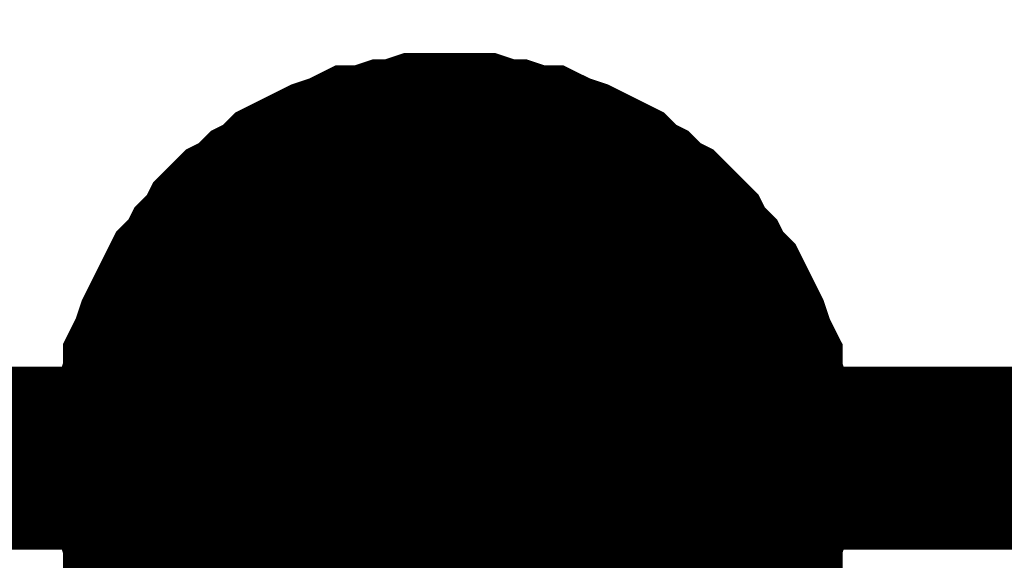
# Model space of a CAD drawing. Header units: inches. Extents: x 0 to 17, y 0 to 11.
# Tile 90 of 114: x 9.2224 to 9.2858, y 6.2432 to 6.278. Entities that reach past the tile are written whole.
import ezdxf

# ---------------------------------------------------------------- set-up
doc = ezdxf.new("R2010")
doc.units = ezdxf.units.IN
doc.header["$MEASUREMENT"] = 0
doc.layers.add('Sheet', color=255, linetype='Continuous')

msp = doc.modelspace()

# ---------------------------------------------------------------- linework, layer by layer
at = {"layer": 'Sheet'}
for points in [[(8.750163, 6.349661, 0.0118, 0.0118, 0), (8.750163, 6.249748, 0.0118, 0.0118, 0), (9.250093, 6.249748, 0.0118, 0.0118, 0), (9.799977, 6.249748, 0.0118, 0.0118, 0), (10.350257, 6.249748, 0.0118, 0.0118, 0), (10.90014, 6.249748, 0.0118, 0.0118, 0), (10.90014, 6.149834, 0.0118, 0.0118, 0)], [(9.230271, 6.249748, 0.0118, 0.0118, 0), (9.230271, 6.250937, 0.0118, 0.0118, 0), (9.230271, 6.25173, 0.0118, 0.0118, 0), (9.230667, 6.25292, 0.0118, 0.0118, 0), (9.230667, 6.253713, 0.0118, 0.0118, 0), (9.231063, 6.254902, 0.0118, 0.0118, 0), (9.231063, 6.255695, 0.0118, 0.0118, 0), (9.23146, 6.256488, 0.0118, 0.0118, 0), (9.231856, 6.257677, 0.0118, 0.0118, 0), (9.232253, 6.25847, 0.0118, 0.0118, 0), (9.232649, 6.259263, 0.0118, 0.0118, 0), (9.233046, 6.260056, 0.0118, 0.0118, 0), (9.233442, 6.260849, 0.0118, 0.0118, 0), (9.234235, 6.261642, 0.0118, 0.0118, 0), (9.234632, 6.262435, 0.0118, 0.0118, 0), (9.235424, 6.263228, 0.0118, 0.0118, 0), (9.235821, 6.264021, 0.0118, 0.0118, 0), (9.236614, 6.264814, 0.0118, 0.0118, 0), (9.237407, 6.26521, 0.0118, 0.0118, 0), (9.2382, 6.266003, 0.0118, 0.0118, 0), (9.238993, 6.2664, 0.0118, 0.0118, 0), (9.239785, 6.267193, 0.0118, 0.0118, 0), (9.240578, 6.267589, 0.0118, 0.0118, 0), (9.241371, 6.267986, 0.0118, 0.0118, 0), (9.242164, 6.268382, 0.0118, 0.0118, 0), (9.243354, 6.268779, 0.0118, 0.0118, 0), (9.244146, 6.269175, 0.0118, 0.0118, 0), (9.244939, 6.269175, 0.0118, 0.0118, 0), (9.246129, 6.269572, 0.0118, 0.0118, 0), (9.246922, 6.269572, 0.0118, 0.0118, 0), (9.248111, 6.269968, 0.0118, 0.0118, 0), (9.248904, 6.269968, 0.0118, 0.0118, 0), (9.250093, 6.269968, 0.0118, 0.0118, 0)], [(9.230271, 6.249748, 0.0118, 0.0118, 0), (9.230271, 6.250937, 0.0118, 0.0118, 0), (9.230271, 6.25173, 0.0118, 0.0118, 0), (9.230667, 6.25292, 0.0118, 0.0118, 0), (9.230667, 6.253713, 0.0118, 0.0118, 0), (9.231063, 6.254902, 0.0118, 0.0118, 0), (9.231063, 6.255695, 0.0118, 0.0118, 0), (9.23146, 6.256488, 0.0118, 0.0118, 0), (9.231856, 6.257677, 0.0118, 0.0118, 0), (9.232253, 6.25847, 0.0118, 0.0118, 0), (9.232649, 6.259263, 0.0118, 0.0118, 0), (9.233046, 6.260056, 0.0118, 0.0118, 0), (9.233442, 6.260849, 0.0118, 0.0118, 0), (9.234235, 6.261642, 0.0118, 0.0118, 0), (9.234632, 6.262435, 0.0118, 0.0118, 0), (9.235424, 6.263228, 0.0118, 0.0118, 0), (9.235821, 6.264021, 0.0118, 0.0118, 0), (9.236614, 6.264814, 0.0118, 0.0118, 0), (9.237407, 6.26521, 0.0118, 0.0118, 0), (9.2382, 6.266003, 0.0118, 0.0118, 0), (9.238993, 6.2664, 0.0118, 0.0118, 0), (9.239785, 6.267193, 0.0118, 0.0118, 0), (9.240578, 6.267589, 0.0118, 0.0118, 0), (9.241371, 6.267986, 0.0118, 0.0118, 0), (9.242164, 6.268382, 0.0118, 0.0118, 0), (9.243354, 6.268779, 0.0118, 0.0118, 0), (9.244146, 6.269175, 0.0118, 0.0118, 0), (9.244939, 6.269175, 0.0118, 0.0118, 0), (9.246129, 6.269572, 0.0118, 0.0118, 0), (9.246922, 6.269572, 0.0118, 0.0118, 0), (9.248111, 6.269968, 0.0118, 0.0118, 0), (9.248904, 6.269968, 0.0118, 0.0118, 0), (9.250093, 6.269968, 0.0118, 0.0118, 0)], [(9.230271, 6.249748, 0.0118, 0.0118, 0), (9.230271, 6.250937, 0.0118, 0.0118, 0), (9.230271, 6.25173, 0.0118, 0.0118, 0), (9.230667, 6.25292, 0.0118, 0.0118, 0), (9.230667, 6.253713, 0.0118, 0.0118, 0), (9.231063, 6.254902, 0.0118, 0.0118, 0), (9.231063, 6.255695, 0.0118, 0.0118, 0), (9.23146, 6.256488, 0.0118, 0.0118, 0), (9.231856, 6.257677, 0.0118, 0.0118, 0), (9.232253, 6.25847, 0.0118, 0.0118, 0), (9.232649, 6.259263, 0.0118, 0.0118, 0), (9.233046, 6.260056, 0.0118, 0.0118, 0), (9.233442, 6.260849, 0.0118, 0.0118, 0), (9.234235, 6.261642, 0.0118, 0.0118, 0), (9.234632, 6.262435, 0.0118, 0.0118, 0), (9.235424, 6.263228, 0.0118, 0.0118, 0), (9.235821, 6.264021, 0.0118, 0.0118, 0), (9.236614, 6.264814, 0.0118, 0.0118, 0), (9.237407, 6.26521, 0.0118, 0.0118, 0), (9.2382, 6.266003, 0.0118, 0.0118, 0), (9.238993, 6.2664, 0.0118, 0.0118, 0), (9.239785, 6.267193, 0.0118, 0.0118, 0), (9.240578, 6.267589, 0.0118, 0.0118, 0), (9.241371, 6.267986, 0.0118, 0.0118, 0), (9.242164, 6.268382, 0.0118, 0.0118, 0), (9.243354, 6.268779, 0.0118, 0.0118, 0), (9.244146, 6.269175, 0.0118, 0.0118, 0), (9.244939, 6.269175, 0.0118, 0.0118, 0), (9.246129, 6.269572, 0.0118, 0.0118, 0), (9.246922, 6.269572, 0.0118, 0.0118, 0), (9.248111, 6.269968, 0.0118, 0.0118, 0), (9.248904, 6.269968, 0.0118, 0.0118, 0), (9.250093, 6.269968, 0.0118, 0.0118, 0)], [(9.230271, 6.249748, 0.0118, 0.0118, 0), (9.230271, 6.250937, 0.0118, 0.0118, 0), (9.230271, 6.25173, 0.0118, 0.0118, 0), (9.230667, 6.25292, 0.0118, 0.0118, 0), (9.230667, 6.253713, 0.0118, 0.0118, 0), (9.231063, 6.254902, 0.0118, 0.0118, 0), (9.231063, 6.255695, 0.0118, 0.0118, 0), (9.23146, 6.256488, 0.0118, 0.0118, 0), (9.231856, 6.257677, 0.0118, 0.0118, 0), (9.232253, 6.25847, 0.0118, 0.0118, 0), (9.232649, 6.259263, 0.0118, 0.0118, 0), (9.233046, 6.260056, 0.0118, 0.0118, 0), (9.233442, 6.260849, 0.0118, 0.0118, 0), (9.234235, 6.261642, 0.0118, 0.0118, 0), (9.234632, 6.262435, 0.0118, 0.0118, 0), (9.235424, 6.263228, 0.0118, 0.0118, 0), (9.235821, 6.264021, 0.0118, 0.0118, 0), (9.236614, 6.264814, 0.0118, 0.0118, 0), (9.237407, 6.26521, 0.0118, 0.0118, 0), (9.2382, 6.266003, 0.0118, 0.0118, 0), (9.238993, 6.2664, 0.0118, 0.0118, 0), (9.239785, 6.267193, 0.0118, 0.0118, 0), (9.240578, 6.267589, 0.0118, 0.0118, 0), (9.241371, 6.267986, 0.0118, 0.0118, 0), (9.242164, 6.268382, 0.0118, 0.0118, 0), (9.243354, 6.268779, 0.0118, 0.0118, 0), (9.244146, 6.269175, 0.0118, 0.0118, 0), (9.244939, 6.269175, 0.0118, 0.0118, 0), (9.246129, 6.269572, 0.0118, 0.0118, 0), (9.246922, 6.269572, 0.0118, 0.0118, 0), (9.248111, 6.269968, 0.0118, 0.0118, 0), (9.248904, 6.269968, 0.0118, 0.0118, 0), (9.250093, 6.269968, 0.0118, 0.0118, 0)], [(9.250093, 6.269968, 0.0118, 0.0118, 0), (9.250093, 6.269968, 0.0118, 0.0118, 0)], [(9.250093, 6.269968, 0.0118, 0.0118, 0), (9.251283, 6.269968, 0.0118, 0.0118, 0), (9.252076, 6.269968, 0.0118, 0.0118, 0), (9.253265, 6.269572, 0.0118, 0.0118, 0), (9.254058, 6.269572, 0.0118, 0.0118, 0), (9.255247, 6.269175, 0.0118, 0.0118, 0), (9.25604, 6.269175, 0.0118, 0.0118, 0), (9.256833, 6.268779, 0.0118, 0.0118, 0), (9.258022, 6.268382, 0.0118, 0.0118, 0), (9.258815, 6.267986, 0.0118, 0.0118, 0), (9.259608, 6.267589, 0.0118, 0.0118, 0), (9.260401, 6.267193, 0.0118, 0.0118, 0), (9.261194, 6.2664, 0.0118, 0.0118, 0), (9.261987, 6.266003, 0.0118, 0.0118, 0), (9.26278, 6.26521, 0.0118, 0.0118, 0), (9.263573, 6.264814, 0.0118, 0.0118, 0), (9.264366, 6.264021, 0.0118, 0.0118, 0), (9.265159, 6.263228, 0.0118, 0.0118, 0), (9.265555, 6.262435, 0.0118, 0.0118, 0), (9.266348, 6.261642, 0.0118, 0.0118, 0), (9.266744, 6.260849, 0.0118, 0.0118, 0), (9.267537, 6.260056, 0.0118, 0.0118, 0), (9.267934, 6.259263, 0.0118, 0.0118, 0), (9.26833, 6.25847, 0.0118, 0.0118, 0), (9.268727, 6.257677, 0.0118, 0.0118, 0), (9.269123, 6.256488, 0.0118, 0.0118, 0), (9.26952, 6.255695, 0.0118, 0.0118, 0), (9.26952, 6.254902, 0.0118, 0.0118, 0), (9.269916, 6.253713, 0.0118, 0.0118, 0), (9.269916, 6.25292, 0.0118, 0.0118, 0), (9.270312, 6.25173, 0.0118, 0.0118, 0), (9.270312, 6.250937, 0.0118, 0.0118, 0), (9.270312, 6.249748, 0.0118, 0.0118, 0)], [(9.250093, 6.269968, 0.0118, 0.0118, 0), (9.250093, 6.269968, 0.0118, 0.0118, 0)], [(9.250093, 6.269968, 0.0118, 0.0118, 0), (9.251283, 6.269968, 0.0118, 0.0118, 0), (9.252076, 6.269968, 0.0118, 0.0118, 0), (9.253265, 6.269572, 0.0118, 0.0118, 0), (9.254058, 6.269572, 0.0118, 0.0118, 0), (9.255247, 6.269175, 0.0118, 0.0118, 0), (9.25604, 6.269175, 0.0118, 0.0118, 0), (9.256833, 6.268779, 0.0118, 0.0118, 0), (9.258022, 6.268382, 0.0118, 0.0118, 0), (9.258815, 6.267986, 0.0118, 0.0118, 0), (9.259608, 6.267589, 0.0118, 0.0118, 0), (9.260401, 6.267193, 0.0118, 0.0118, 0), (9.261194, 6.2664, 0.0118, 0.0118, 0), (9.261987, 6.266003, 0.0118, 0.0118, 0), (9.26278, 6.26521, 0.0118, 0.0118, 0), (9.263573, 6.264814, 0.0118, 0.0118, 0), (9.264366, 6.264021, 0.0118, 0.0118, 0), (9.265159, 6.263228, 0.0118, 0.0118, 0), (9.265555, 6.262435, 0.0118, 0.0118, 0), (9.266348, 6.261642, 0.0118, 0.0118, 0), (9.266744, 6.260849, 0.0118, 0.0118, 0), (9.267537, 6.260056, 0.0118, 0.0118, 0), (9.267934, 6.259263, 0.0118, 0.0118, 0), (9.26833, 6.25847, 0.0118, 0.0118, 0), (9.268727, 6.257677, 0.0118, 0.0118, 0), (9.269123, 6.256488, 0.0118, 0.0118, 0), (9.26952, 6.255695, 0.0118, 0.0118, 0), (9.26952, 6.254902, 0.0118, 0.0118, 0), (9.269916, 6.253713, 0.0118, 0.0118, 0), (9.269916, 6.25292, 0.0118, 0.0118, 0), (9.270312, 6.25173, 0.0118, 0.0118, 0), (9.270312, 6.250937, 0.0118, 0.0118, 0), (9.270312, 6.249748, 0.0118, 0.0118, 0)], [(9.250093, 6.269968, 0.0118, 0.0118, 0), (9.250093, 6.269968, 0.0118, 0.0118, 0)], [(9.250093, 6.269968, 0.0118, 0.0118, 0), (9.251283, 6.269968, 0.0118, 0.0118, 0), (9.252076, 6.269968, 0.0118, 0.0118, 0), (9.253265, 6.269572, 0.0118, 0.0118, 0), (9.254058, 6.269572, 0.0118, 0.0118, 0), (9.255247, 6.269175, 0.0118, 0.0118, 0), (9.25604, 6.269175, 0.0118, 0.0118, 0), (9.256833, 6.268779, 0.0118, 0.0118, 0), (9.258022, 6.268382, 0.0118, 0.0118, 0), (9.258815, 6.267986, 0.0118, 0.0118, 0), (9.259608, 6.267589, 0.0118, 0.0118, 0), (9.260401, 6.267193, 0.0118, 0.0118, 0), (9.261194, 6.2664, 0.0118, 0.0118, 0), (9.261987, 6.266003, 0.0118, 0.0118, 0), (9.26278, 6.26521, 0.0118, 0.0118, 0), (9.263573, 6.264814, 0.0118, 0.0118, 0), (9.264366, 6.264021, 0.0118, 0.0118, 0), (9.265159, 6.263228, 0.0118, 0.0118, 0), (9.265555, 6.262435, 0.0118, 0.0118, 0), (9.266348, 6.261642, 0.0118, 0.0118, 0), (9.266744, 6.260849, 0.0118, 0.0118, 0), (9.267537, 6.260056, 0.0118, 0.0118, 0), (9.267934, 6.259263, 0.0118, 0.0118, 0), (9.26833, 6.25847, 0.0118, 0.0118, 0), (9.268727, 6.257677, 0.0118, 0.0118, 0), (9.269123, 6.256488, 0.0118, 0.0118, 0), (9.26952, 6.255695, 0.0118, 0.0118, 0), (9.26952, 6.254902, 0.0118, 0.0118, 0), (9.269916, 6.253713, 0.0118, 0.0118, 0), (9.269916, 6.25292, 0.0118, 0.0118, 0), (9.270312, 6.25173, 0.0118, 0.0118, 0), (9.270312, 6.250937, 0.0118, 0.0118, 0), (9.270312, 6.249748, 0.0118, 0.0118, 0)], [(9.250093, 6.269968, 0.0118, 0.0118, 0), (9.250093, 6.269968, 0.0118, 0.0118, 0)], [(9.250093, 6.269968, 0.0118, 0.0118, 0), (9.251283, 6.269968, 0.0118, 0.0118, 0), (9.252076, 6.269968, 0.0118, 0.0118, 0), (9.253265, 6.269572, 0.0118, 0.0118, 0), (9.254058, 6.269572, 0.0118, 0.0118, 0), (9.255247, 6.269175, 0.0118, 0.0118, 0), (9.25604, 6.269175, 0.0118, 0.0118, 0), (9.256833, 6.268779, 0.0118, 0.0118, 0), (9.258022, 6.268382, 0.0118, 0.0118, 0), (9.258815, 6.267986, 0.0118, 0.0118, 0), (9.259608, 6.267589, 0.0118, 0.0118, 0), (9.260401, 6.267193, 0.0118, 0.0118, 0), (9.261194, 6.2664, 0.0118, 0.0118, 0), (9.261987, 6.266003, 0.0118, 0.0118, 0), (9.26278, 6.26521, 0.0118, 0.0118, 0), (9.263573, 6.264814, 0.0118, 0.0118, 0), (9.264366, 6.264021, 0.0118, 0.0118, 0), (9.265159, 6.263228, 0.0118, 0.0118, 0), (9.265555, 6.262435, 0.0118, 0.0118, 0), (9.266348, 6.261642, 0.0118, 0.0118, 0), (9.266744, 6.260849, 0.0118, 0.0118, 0), (9.267537, 6.260056, 0.0118, 0.0118, 0), (9.267934, 6.259263, 0.0118, 0.0118, 0), (9.26833, 6.25847, 0.0118, 0.0118, 0), (9.268727, 6.257677, 0.0118, 0.0118, 0), (9.269123, 6.256488, 0.0118, 0.0118, 0), (9.26952, 6.255695, 0.0118, 0.0118, 0), (9.26952, 6.254902, 0.0118, 0.0118, 0), (9.269916, 6.253713, 0.0118, 0.0118, 0), (9.269916, 6.25292, 0.0118, 0.0118, 0), (9.270312, 6.25173, 0.0118, 0.0118, 0), (9.270312, 6.250937, 0.0118, 0.0118, 0), (9.270312, 6.249748, 0.0118, 0.0118, 0)], [(9.230271, 6.249748, 0.0039, 0.0039, 0), (9.230271, 6.250937, 0.0039, 0.0039, 0), (9.230271, 6.25173, 0.0039, 0.0039, 0), (9.230667, 6.25292, 0.0039, 0.0039, 0), (9.230667, 6.253713, 0.0039, 0.0039, 0), (9.231063, 6.254902, 0.0039, 0.0039, 0), (9.231063, 6.255695, 0.0039, 0.0039, 0), (9.23146, 6.256488, 0.0039, 0.0039, 0), (9.231856, 6.257677, 0.0039, 0.0039, 0), (9.232253, 6.25847, 0.0039, 0.0039, 0), (9.232649, 6.259263, 0.0039, 0.0039, 0), (9.233046, 6.260056, 0.0039, 0.0039, 0), (9.233442, 6.260849, 0.0039, 0.0039, 0), (9.234235, 6.261642, 0.0039, 0.0039, 0), (9.234632, 6.262435, 0.0039, 0.0039, 0), (9.235424, 6.263228, 0.0039, 0.0039, 0), (9.235821, 6.264021, 0.0039, 0.0039, 0), (9.236614, 6.264814, 0.0039, 0.0039, 0), (9.237407, 6.26521, 0.0039, 0.0039, 0), (9.2382, 6.266003, 0.0039, 0.0039, 0), (9.238993, 6.2664, 0.0039, 0.0039, 0), (9.239785, 6.267193, 0.0039, 0.0039, 0), (9.240578, 6.267589, 0.0039, 0.0039, 0), (9.241371, 6.267986, 0.0039, 0.0039, 0), (9.242164, 6.268382, 0.0039, 0.0039, 0), (9.243354, 6.268779, 0.0039, 0.0039, 0), (9.244146, 6.269175, 0.0039, 0.0039, 0), (9.244939, 6.269175, 0.0039, 0.0039, 0), (9.246129, 6.269572, 0.0039, 0.0039, 0), (9.246922, 6.269572, 0.0039, 0.0039, 0), (9.248111, 6.269968, 0.0039, 0.0039, 0), (9.248904, 6.269968, 0.0039, 0.0039, 0), (9.250093, 6.269968, 0.0039, 0.0039, 0)], [(9.230271, 6.249748, 0.0039, 0.0039, 0), (9.230271, 6.250937, 0.0039, 0.0039, 0), (9.230271, 6.25173, 0.0039, 0.0039, 0), (9.230667, 6.25292, 0.0039, 0.0039, 0), (9.230667, 6.253713, 0.0039, 0.0039, 0), (9.231063, 6.254902, 0.0039, 0.0039, 0), (9.231063, 6.255695, 0.0039, 0.0039, 0), (9.23146, 6.256488, 0.0039, 0.0039, 0), (9.231856, 6.257677, 0.0039, 0.0039, 0), (9.232253, 6.25847, 0.0039, 0.0039, 0), (9.232649, 6.259263, 0.0039, 0.0039, 0), (9.233046, 6.260056, 0.0039, 0.0039, 0), (9.233442, 6.260849, 0.0039, 0.0039, 0), (9.234235, 6.261642, 0.0039, 0.0039, 0), (9.234632, 6.262435, 0.0039, 0.0039, 0), (9.235424, 6.263228, 0.0039, 0.0039, 0), (9.235821, 6.264021, 0.0039, 0.0039, 0), (9.236614, 6.264814, 0.0039, 0.0039, 0), (9.237407, 6.26521, 0.0039, 0.0039, 0), (9.2382, 6.266003, 0.0039, 0.0039, 0), (9.238993, 6.2664, 0.0039, 0.0039, 0), (9.239785, 6.267193, 0.0039, 0.0039, 0), (9.240578, 6.267589, 0.0039, 0.0039, 0), (9.241371, 6.267986, 0.0039, 0.0039, 0), (9.242164, 6.268382, 0.0039, 0.0039, 0), (9.243354, 6.268779, 0.0039, 0.0039, 0), (9.244146, 6.269175, 0.0039, 0.0039, 0), (9.244939, 6.269175, 0.0039, 0.0039, 0), (9.246129, 6.269572, 0.0039, 0.0039, 0), (9.246922, 6.269572, 0.0039, 0.0039, 0), (9.248111, 6.269968, 0.0039, 0.0039, 0), (9.248904, 6.269968, 0.0039, 0.0039, 0), (9.250093, 6.269968, 0.0039, 0.0039, 0)], [(9.230271, 6.249748, 0.0039, 0.0039, 0), (9.230271, 6.250937, 0.0039, 0.0039, 0), (9.230271, 6.25173, 0.0039, 0.0039, 0), (9.230667, 6.25292, 0.0039, 0.0039, 0), (9.230667, 6.253713, 0.0039, 0.0039, 0), (9.231063, 6.254902, 0.0039, 0.0039, 0), (9.231063, 6.255695, 0.0039, 0.0039, 0), (9.23146, 6.256488, 0.0039, 0.0039, 0), (9.231856, 6.257677, 0.0039, 0.0039, 0), (9.232253, 6.25847, 0.0039, 0.0039, 0), (9.232649, 6.259263, 0.0039, 0.0039, 0), (9.233046, 6.260056, 0.0039, 0.0039, 0), (9.233442, 6.260849, 0.0039, 0.0039, 0), (9.234235, 6.261642, 0.0039, 0.0039, 0), (9.234632, 6.262435, 0.0039, 0.0039, 0), (9.235424, 6.263228, 0.0039, 0.0039, 0), (9.235821, 6.264021, 0.0039, 0.0039, 0), (9.236614, 6.264814, 0.0039, 0.0039, 0), (9.237407, 6.26521, 0.0039, 0.0039, 0), (9.2382, 6.266003, 0.0039, 0.0039, 0), (9.238993, 6.2664, 0.0039, 0.0039, 0), (9.239785, 6.267193, 0.0039, 0.0039, 0), (9.240578, 6.267589, 0.0039, 0.0039, 0), (9.241371, 6.267986, 0.0039, 0.0039, 0), (9.242164, 6.268382, 0.0039, 0.0039, 0), (9.243354, 6.268779, 0.0039, 0.0039, 0), (9.244146, 6.269175, 0.0039, 0.0039, 0), (9.244939, 6.269175, 0.0039, 0.0039, 0), (9.246129, 6.269572, 0.0039, 0.0039, 0), (9.246922, 6.269572, 0.0039, 0.0039, 0), (9.248111, 6.269968, 0.0039, 0.0039, 0), (9.248904, 6.269968, 0.0039, 0.0039, 0), (9.250093, 6.269968, 0.0039, 0.0039, 0)], [(9.230271, 6.249748, 0.0039, 0.0039, 0), (9.230271, 6.250937, 0.0039, 0.0039, 0), (9.230271, 6.25173, 0.0039, 0.0039, 0), (9.230667, 6.25292, 0.0039, 0.0039, 0), (9.230667, 6.253713, 0.0039, 0.0039, 0), (9.231063, 6.254902, 0.0039, 0.0039, 0), (9.231063, 6.255695, 0.0039, 0.0039, 0), (9.23146, 6.256488, 0.0039, 0.0039, 0), (9.231856, 6.257677, 0.0039, 0.0039, 0), (9.232253, 6.25847, 0.0039, 0.0039, 0), (9.232649, 6.259263, 0.0039, 0.0039, 0), (9.233046, 6.260056, 0.0039, 0.0039, 0), (9.233442, 6.260849, 0.0039, 0.0039, 0), (9.234235, 6.261642, 0.0039, 0.0039, 0), (9.234632, 6.262435, 0.0039, 0.0039, 0), (9.235424, 6.263228, 0.0039, 0.0039, 0), (9.235821, 6.264021, 0.0039, 0.0039, 0), (9.236614, 6.264814, 0.0039, 0.0039, 0), (9.237407, 6.26521, 0.0039, 0.0039, 0), (9.2382, 6.266003, 0.0039, 0.0039, 0), (9.238993, 6.2664, 0.0039, 0.0039, 0), (9.239785, 6.267193, 0.0039, 0.0039, 0), (9.240578, 6.267589, 0.0039, 0.0039, 0), (9.241371, 6.267986, 0.0039, 0.0039, 0), (9.242164, 6.268382, 0.0039, 0.0039, 0), (9.243354, 6.268779, 0.0039, 0.0039, 0), (9.244146, 6.269175, 0.0039, 0.0039, 0), (9.244939, 6.269175, 0.0039, 0.0039, 0), (9.246129, 6.269572, 0.0039, 0.0039, 0), (9.246922, 6.269572, 0.0039, 0.0039, 0), (9.248111, 6.269968, 0.0039, 0.0039, 0), (9.248904, 6.269968, 0.0039, 0.0039, 0), (9.250093, 6.269968, 0.0039, 0.0039, 0)], [(9.250093, 6.269968, 0.0039, 0.0039, 0), (9.250093, 6.269968, 0.0039, 0.0039, 0)], [(9.250093, 6.269968, 0.0039, 0.0039, 0), (9.251283, 6.269968, 0.0039, 0.0039, 0), (9.252076, 6.269968, 0.0039, 0.0039, 0), (9.253265, 6.269572, 0.0039, 0.0039, 0), (9.254058, 6.269572, 0.0039, 0.0039, 0), (9.255247, 6.269175, 0.0039, 0.0039, 0), (9.25604, 6.269175, 0.0039, 0.0039, 0), (9.256833, 6.268779, 0.0039, 0.0039, 0), (9.258022, 6.268382, 0.0039, 0.0039, 0), (9.258815, 6.267986, 0.0039, 0.0039, 0), (9.259608, 6.267589, 0.0039, 0.0039, 0), (9.260401, 6.267193, 0.0039, 0.0039, 0), (9.261194, 6.2664, 0.0039, 0.0039, 0), (9.261987, 6.266003, 0.0039, 0.0039, 0), (9.26278, 6.26521, 0.0039, 0.0039, 0), (9.263573, 6.264814, 0.0039, 0.0039, 0), (9.264366, 6.264021, 0.0039, 0.0039, 0), (9.265159, 6.263228, 0.0039, 0.0039, 0), (9.265555, 6.262435, 0.0039, 0.0039, 0), (9.266348, 6.261642, 0.0039, 0.0039, 0), (9.266744, 6.260849, 0.0039, 0.0039, 0), (9.267537, 6.260056, 0.0039, 0.0039, 0), (9.267934, 6.259263, 0.0039, 0.0039, 0), (9.26833, 6.25847, 0.0039, 0.0039, 0), (9.268727, 6.257677, 0.0039, 0.0039, 0), (9.269123, 6.256488, 0.0039, 0.0039, 0), (9.26952, 6.255695, 0.0039, 0.0039, 0), (9.26952, 6.254902, 0.0039, 0.0039, 0), (9.269916, 6.253713, 0.0039, 0.0039, 0), (9.269916, 6.25292, 0.0039, 0.0039, 0), (9.270312, 6.25173, 0.0039, 0.0039, 0), (9.270312, 6.250937, 0.0039, 0.0039, 0), (9.270312, 6.249748, 0.0039, 0.0039, 0)], [(9.250093, 6.269968, 0.0039, 0.0039, 0), (9.250093, 6.269968, 0.0039, 0.0039, 0)], [(9.250093, 6.269968, 0.0039, 0.0039, 0), (9.251283, 6.269968, 0.0039, 0.0039, 0), (9.252076, 6.269968, 0.0039, 0.0039, 0), (9.253265, 6.269572, 0.0039, 0.0039, 0), (9.254058, 6.269572, 0.0039, 0.0039, 0), (9.255247, 6.269175, 0.0039, 0.0039, 0), (9.25604, 6.269175, 0.0039, 0.0039, 0), (9.256833, 6.268779, 0.0039, 0.0039, 0), (9.258022, 6.268382, 0.0039, 0.0039, 0), (9.258815, 6.267986, 0.0039, 0.0039, 0), (9.259608, 6.267589, 0.0039, 0.0039, 0), (9.260401, 6.267193, 0.0039, 0.0039, 0), (9.261194, 6.2664, 0.0039, 0.0039, 0), (9.261987, 6.266003, 0.0039, 0.0039, 0), (9.26278, 6.26521, 0.0039, 0.0039, 0), (9.263573, 6.264814, 0.0039, 0.0039, 0), (9.264366, 6.264021, 0.0039, 0.0039, 0), (9.265159, 6.263228, 0.0039, 0.0039, 0), (9.265555, 6.262435, 0.0039, 0.0039, 0), (9.266348, 6.261642, 0.0039, 0.0039, 0), (9.266744, 6.260849, 0.0039, 0.0039, 0), (9.267537, 6.260056, 0.0039, 0.0039, 0), (9.267934, 6.259263, 0.0039, 0.0039, 0), (9.26833, 6.25847, 0.0039, 0.0039, 0), (9.268727, 6.257677, 0.0039, 0.0039, 0), (9.269123, 6.256488, 0.0039, 0.0039, 0), (9.26952, 6.255695, 0.0039, 0.0039, 0), (9.26952, 6.254902, 0.0039, 0.0039, 0), (9.269916, 6.253713, 0.0039, 0.0039, 0), (9.269916, 6.25292, 0.0039, 0.0039, 0), (9.270312, 6.25173, 0.0039, 0.0039, 0), (9.270312, 6.250937, 0.0039, 0.0039, 0), (9.270312, 6.249748, 0.0039, 0.0039, 0)], [(9.250093, 6.269968, 0.0039, 0.0039, 0), (9.250093, 6.269968, 0.0039, 0.0039, 0)], [(9.250093, 6.269968, 0.0039, 0.0039, 0), (9.251283, 6.269968, 0.0039, 0.0039, 0), (9.252076, 6.269968, 0.0039, 0.0039, 0), (9.253265, 6.269572, 0.0039, 0.0039, 0), (9.254058, 6.269572, 0.0039, 0.0039, 0), (9.255247, 6.269175, 0.0039, 0.0039, 0), (9.25604, 6.269175, 0.0039, 0.0039, 0), (9.256833, 6.268779, 0.0039, 0.0039, 0), (9.258022, 6.268382, 0.0039, 0.0039, 0), (9.258815, 6.267986, 0.0039, 0.0039, 0), (9.259608, 6.267589, 0.0039, 0.0039, 0), (9.260401, 6.267193, 0.0039, 0.0039, 0), (9.261194, 6.2664, 0.0039, 0.0039, 0), (9.261987, 6.266003, 0.0039, 0.0039, 0), (9.26278, 6.26521, 0.0039, 0.0039, 0), (9.263573, 6.264814, 0.0039, 0.0039, 0), (9.264366, 6.264021, 0.0039, 0.0039, 0), (9.265159, 6.263228, 0.0039, 0.0039, 0), (9.265555, 6.262435, 0.0039, 0.0039, 0), (9.266348, 6.261642, 0.0039, 0.0039, 0), (9.266744, 6.260849, 0.0039, 0.0039, 0), (9.267537, 6.260056, 0.0039, 0.0039, 0), (9.267934, 6.259263, 0.0039, 0.0039, 0), (9.26833, 6.25847, 0.0039, 0.0039, 0), (9.268727, 6.257677, 0.0039, 0.0039, 0), (9.269123, 6.256488, 0.0039, 0.0039, 0), (9.26952, 6.255695, 0.0039, 0.0039, 0), (9.26952, 6.254902, 0.0039, 0.0039, 0), (9.269916, 6.253713, 0.0039, 0.0039, 0), (9.269916, 6.25292, 0.0039, 0.0039, 0), (9.270312, 6.25173, 0.0039, 0.0039, 0), (9.270312, 6.250937, 0.0039, 0.0039, 0), (9.270312, 6.249748, 0.0039, 0.0039, 0)], [(9.250093, 6.269968, 0.0039, 0.0039, 0), (9.250093, 6.269968, 0.0039, 0.0039, 0)], [(9.250093, 6.269968, 0.0039, 0.0039, 0), (9.251283, 6.269968, 0.0039, 0.0039, 0), (9.252076, 6.269968, 0.0039, 0.0039, 0), (9.253265, 6.269572, 0.0039, 0.0039, 0), (9.254058, 6.269572, 0.0039, 0.0039, 0), (9.255247, 6.269175, 0.0039, 0.0039, 0), (9.25604, 6.269175, 0.0039, 0.0039, 0), (9.256833, 6.268779, 0.0039, 0.0039, 0), (9.258022, 6.268382, 0.0039, 0.0039, 0), (9.258815, 6.267986, 0.0039, 0.0039, 0), (9.259608, 6.267589, 0.0039, 0.0039, 0), (9.260401, 6.267193, 0.0039, 0.0039, 0), (9.261194, 6.2664, 0.0039, 0.0039, 0), (9.261987, 6.266003, 0.0039, 0.0039, 0), (9.26278, 6.26521, 0.0039, 0.0039, 0), (9.263573, 6.264814, 0.0039, 0.0039, 0), (9.264366, 6.264021, 0.0039, 0.0039, 0), (9.265159, 6.263228, 0.0039, 0.0039, 0), (9.265555, 6.262435, 0.0039, 0.0039, 0), (9.266348, 6.261642, 0.0039, 0.0039, 0), (9.266744, 6.260849, 0.0039, 0.0039, 0), (9.267537, 6.260056, 0.0039, 0.0039, 0), (9.267934, 6.259263, 0.0039, 0.0039, 0), (9.26833, 6.25847, 0.0039, 0.0039, 0), (9.268727, 6.257677, 0.0039, 0.0039, 0), (9.269123, 6.256488, 0.0039, 0.0039, 0), (9.26952, 6.255695, 0.0039, 0.0039, 0), (9.26952, 6.254902, 0.0039, 0.0039, 0), (9.269916, 6.253713, 0.0039, 0.0039, 0), (9.269916, 6.25292, 0.0039, 0.0039, 0), (9.270312, 6.25173, 0.0039, 0.0039, 0), (9.270312, 6.250937, 0.0039, 0.0039, 0), (9.270312, 6.249748, 0.0039, 0.0039, 0)], [(9.234632, 6.23706, 0.0118, 0.0118, 0), (9.234235, 6.237853, 0.0118, 0.0118, 0), (9.233442, 6.238646, 0.0118, 0.0118, 0), (9.233046, 6.239439, 0.0118, 0.0118, 0), (9.232649, 6.240232, 0.0118, 0.0118, 0), (9.232253, 6.241025, 0.0118, 0.0118, 0), (9.231856, 6.241818, 0.0118, 0.0118, 0), (9.23146, 6.243007, 0.0118, 0.0118, 0), (9.231063, 6.2438, 0.0118, 0.0118, 0), (9.231063, 6.244593, 0.0118, 0.0118, 0), (9.230667, 6.245783, 0.0118, 0.0118, 0), (9.230667, 6.246576, 0.0118, 0.0118, 0), (9.230271, 6.247765, 0.0118, 0.0118, 0), (9.230271, 6.248558, 0.0118, 0.0118, 0), (9.230271, 6.249748, 0.0118, 0.0118, 0)], [(9.230271, 6.249748, 0.0118, 0.0118, 0), (9.230271, 6.249748, 0.0118, 0.0118, 0)], [(9.234632, 6.23706, 0.0118, 0.0118, 0), (9.234235, 6.237853, 0.0118, 0.0118, 0), (9.233442, 6.238646, 0.0118, 0.0118, 0), (9.233046, 6.239439, 0.0118, 0.0118, 0), (9.232649, 6.240232, 0.0118, 0.0118, 0), (9.232253, 6.241025, 0.0118, 0.0118, 0), (9.231856, 6.241818, 0.0118, 0.0118, 0), (9.23146, 6.243007, 0.0118, 0.0118, 0), (9.231063, 6.2438, 0.0118, 0.0118, 0), (9.231063, 6.244593, 0.0118, 0.0118, 0), (9.230667, 6.245783, 0.0118, 0.0118, 0), (9.230667, 6.246576, 0.0118, 0.0118, 0), (9.230271, 6.247765, 0.0118, 0.0118, 0), (9.230271, 6.248558, 0.0118, 0.0118, 0), (9.230271, 6.249748, 0.0118, 0.0118, 0)], [(9.230271, 6.249748, 0.0118, 0.0118, 0), (9.230271, 6.249748, 0.0118, 0.0118, 0)], [(9.234632, 6.23706, 0.0118, 0.0118, 0), (9.234235, 6.237853, 0.0118, 0.0118, 0), (9.233442, 6.238646, 0.0118, 0.0118, 0), (9.233046, 6.239439, 0.0118, 0.0118, 0), (9.232649, 6.240232, 0.0118, 0.0118, 0), (9.232253, 6.241025, 0.0118, 0.0118, 0), (9.231856, 6.241818, 0.0118, 0.0118, 0), (9.23146, 6.243007, 0.0118, 0.0118, 0), (9.231063, 6.2438, 0.0118, 0.0118, 0), (9.231063, 6.244593, 0.0118, 0.0118, 0), (9.230667, 6.245783, 0.0118, 0.0118, 0), (9.230667, 6.246576, 0.0118, 0.0118, 0), (9.230271, 6.247765, 0.0118, 0.0118, 0), (9.230271, 6.248558, 0.0118, 0.0118, 0), (9.230271, 6.249748, 0.0118, 0.0118, 0)], [(9.230271, 6.249748, 0.0118, 0.0118, 0), (9.230271, 6.249748, 0.0118, 0.0118, 0)], [(9.234632, 6.23706, 0.0118, 0.0118, 0), (9.234235, 6.237853, 0.0118, 0.0118, 0), (9.233442, 6.238646, 0.0118, 0.0118, 0), (9.233046, 6.239439, 0.0118, 0.0118, 0), (9.232649, 6.240232, 0.0118, 0.0118, 0), (9.232253, 6.241025, 0.0118, 0.0118, 0), (9.231856, 6.241818, 0.0118, 0.0118, 0), (9.23146, 6.243007, 0.0118, 0.0118, 0), (9.231063, 6.2438, 0.0118, 0.0118, 0), (9.231063, 6.244593, 0.0118, 0.0118, 0), (9.230667, 6.245783, 0.0118, 0.0118, 0), (9.230667, 6.246576, 0.0118, 0.0118, 0), (9.230271, 6.247765, 0.0118, 0.0118, 0), (9.230271, 6.248558, 0.0118, 0.0118, 0), (9.230271, 6.249748, 0.0118, 0.0118, 0)], [(9.230271, 6.249748, 0.0118, 0.0118, 0), (9.230271, 6.249748, 0.0118, 0.0118, 0)], [(9.250093, 6.149834, 0.0118, 0.0118, 0), (9.250093, 6.249748, 0.0118, 0.0118, 0)], [(9.270312, 6.249748, 0.0118, 0.0118, 0), (9.270312, 6.248558, 0.0118, 0.0118, 0), (9.270312, 6.247765, 0.0118, 0.0118, 0), (9.269916, 6.246576, 0.0118, 0.0118, 0), (9.269916, 6.245783, 0.0118, 0.0118, 0), (9.26952, 6.244593, 0.0118, 0.0118, 0), (9.26952, 6.2438, 0.0118, 0.0118, 0), (9.269123, 6.243007, 0.0118, 0.0118, 0), (9.268727, 6.241818, 0.0118, 0.0118, 0), (9.26833, 6.241025, 0.0118, 0.0118, 0), (9.267934, 6.240232, 0.0118, 0.0118, 0), (9.267537, 6.239439, 0.0118, 0.0118, 0), (9.266744, 6.238646, 0.0118, 0.0118, 0), (9.266348, 6.237853, 0.0118, 0.0118, 0), (9.265555, 6.23706, 0.0118, 0.0118, 0)], [(9.270312, 6.249748, 0.0118, 0.0118, 0), (9.270312, 6.248558, 0.0118, 0.0118, 0), (9.270312, 6.247765, 0.0118, 0.0118, 0), (9.269916, 6.246576, 0.0118, 0.0118, 0), (9.269916, 6.245783, 0.0118, 0.0118, 0), (9.26952, 6.244593, 0.0118, 0.0118, 0), (9.26952, 6.2438, 0.0118, 0.0118, 0), (9.269123, 6.243007, 0.0118, 0.0118, 0), (9.268727, 6.241818, 0.0118, 0.0118, 0), (9.26833, 6.241025, 0.0118, 0.0118, 0), (9.267934, 6.240232, 0.0118, 0.0118, 0), (9.267537, 6.239439, 0.0118, 0.0118, 0), (9.266744, 6.238646, 0.0118, 0.0118, 0), (9.266348, 6.237853, 0.0118, 0.0118, 0), (9.265555, 6.23706, 0.0118, 0.0118, 0)], [(9.270312, 6.249748, 0.0118, 0.0118, 0), (9.270312, 6.248558, 0.0118, 0.0118, 0), (9.270312, 6.247765, 0.0118, 0.0118, 0), (9.269916, 6.246576, 0.0118, 0.0118, 0), (9.269916, 6.245783, 0.0118, 0.0118, 0), (9.26952, 6.244593, 0.0118, 0.0118, 0), (9.26952, 6.2438, 0.0118, 0.0118, 0), (9.269123, 6.243007, 0.0118, 0.0118, 0), (9.268727, 6.241818, 0.0118, 0.0118, 0), (9.26833, 6.241025, 0.0118, 0.0118, 0), (9.267934, 6.240232, 0.0118, 0.0118, 0), (9.267537, 6.239439, 0.0118, 0.0118, 0), (9.266744, 6.238646, 0.0118, 0.0118, 0), (9.266348, 6.237853, 0.0118, 0.0118, 0), (9.265555, 6.23706, 0.0118, 0.0118, 0)], [(9.270312, 6.249748, 0.0118, 0.0118, 0), (9.270312, 6.248558, 0.0118, 0.0118, 0), (9.270312, 6.247765, 0.0118, 0.0118, 0), (9.269916, 6.246576, 0.0118, 0.0118, 0), (9.269916, 6.245783, 0.0118, 0.0118, 0), (9.26952, 6.244593, 0.0118, 0.0118, 0), (9.26952, 6.2438, 0.0118, 0.0118, 0), (9.269123, 6.243007, 0.0118, 0.0118, 0), (9.268727, 6.241818, 0.0118, 0.0118, 0), (9.26833, 6.241025, 0.0118, 0.0118, 0), (9.267934, 6.240232, 0.0118, 0.0118, 0), (9.267537, 6.239439, 0.0118, 0.0118, 0), (9.266744, 6.238646, 0.0118, 0.0118, 0), (9.266348, 6.237853, 0.0118, 0.0118, 0), (9.265555, 6.23706, 0.0118, 0.0118, 0)], [(9.270312, 6.249748, 0.0118, 0.0118, 0), (9.270312, 6.249748, 0.0118, 0.0118, 0), (9.270312, 6.249748, 0.0118, 0.0118, 0), (9.270312, 6.249748, 0.0118, 0.0118, 0), (9.270312, 6.249748, 0.0118, 0.0118, 0), (9.270312, 6.249748, 0.0118, 0.0118, 0), (9.270312, 6.249748, 0.0118, 0.0118, 0), (9.270312, 6.249748, 0.0118, 0.0118, 0), (9.270312, 6.249748, 0.0118, 0.0118, 0), (9.270312, 6.249748, 0.0118, 0.0118, 0), (9.270312, 6.249748, 0.0118, 0.0118, 0), (9.270312, 6.249748, 0.0118, 0.0118, 0), (9.270312, 6.249748, 0.0118, 0.0118, 0), (9.270312, 6.249748, 0.0118, 0.0118, 0), (9.270312, 6.249748, 0.0118, 0.0118, 0), (9.270312, 6.249748, 0.0118, 0.0118, 0), (9.270312, 6.249748, 0.0118, 0.0118, 0), (9.270312, 6.249748, 0.0118, 0.0118, 0), (9.270312, 6.249748, 0.0118, 0.0118, 0), (9.270312, 6.249748, 0.0118, 0.0118, 0), (9.270312, 6.249748, 0.0118, 0.0118, 0), (9.270312, 6.249748, 0.0118, 0.0118, 0), (9.270312, 6.249748, 0.0118, 0.0118, 0), (9.270312, 6.249748, 0.0118, 0.0118, 0), (9.270312, 6.249748, 0.0118, 0.0118, 0), (9.270312, 6.249748, 0.0118, 0.0118, 0), (9.270312, 6.249748, 0.0118, 0.0118, 0), (9.270312, 6.249748, 0.0118, 0.0118, 0), (9.270312, 6.249748, 0.0118, 0.0118, 0), (9.270312, 6.249748, 0.0118, 0.0118, 0), (9.270312, 6.249748, 0.0118, 0.0118, 0), (9.270312, 6.249748, 0.0118, 0.0118, 0), (9.270312, 6.249748, 0.0118, 0.0118, 0)], [(9.270312, 6.249748, 0.0118, 0.0118, 0), (9.270312, 6.249748, 0.0118, 0.0118, 0)], [(9.270312, 6.249748, 0.0118, 0.0118, 0), (9.270312, 6.249748, 0.0118, 0.0118, 0), (9.270312, 6.249748, 0.0118, 0.0118, 0), (9.270312, 6.249748, 0.0118, 0.0118, 0), (9.270312, 6.249748, 0.0118, 0.0118, 0), (9.270312, 6.249748, 0.0118, 0.0118, 0), (9.270312, 6.249748, 0.0118, 0.0118, 0), (9.270312, 6.249748, 0.0118, 0.0118, 0), (9.270312, 6.249748, 0.0118, 0.0118, 0), (9.270312, 6.249748, 0.0118, 0.0118, 0), (9.270312, 6.249748, 0.0118, 0.0118, 0), (9.270312, 6.249748, 0.0118, 0.0118, 0), (9.270312, 6.249748, 0.0118, 0.0118, 0), (9.270312, 6.249748, 0.0118, 0.0118, 0), (9.270312, 6.249748, 0.0118, 0.0118, 0), (9.270312, 6.249748, 0.0118, 0.0118, 0), (9.270312, 6.249748, 0.0118, 0.0118, 0), (9.270312, 6.249748, 0.0118, 0.0118, 0), (9.270312, 6.249748, 0.0118, 0.0118, 0), (9.270312, 6.249748, 0.0118, 0.0118, 0), (9.270312, 6.249748, 0.0118, 0.0118, 0), (9.270312, 6.249748, 0.0118, 0.0118, 0), (9.270312, 6.249748, 0.0118, 0.0118, 0), (9.270312, 6.249748, 0.0118, 0.0118, 0), (9.270312, 6.249748, 0.0118, 0.0118, 0), (9.270312, 6.249748, 0.0118, 0.0118, 0), (9.270312, 6.249748, 0.0118, 0.0118, 0), (9.270312, 6.249748, 0.0118, 0.0118, 0), (9.270312, 6.249748, 0.0118, 0.0118, 0), (9.270312, 6.249748, 0.0118, 0.0118, 0), (9.270312, 6.249748, 0.0118, 0.0118, 0), (9.270312, 6.249748, 0.0118, 0.0118, 0), (9.270312, 6.249748, 0.0118, 0.0118, 0)], [(9.270312, 6.249748, 0.0118, 0.0118, 0), (9.270312, 6.249748, 0.0118, 0.0118, 0)], [(9.270312, 6.249748, 0.0118, 0.0118, 0), (9.270312, 6.249748, 0.0118, 0.0118, 0), (9.270312, 6.249748, 0.0118, 0.0118, 0), (9.270312, 6.249748, 0.0118, 0.0118, 0), (9.270312, 6.249748, 0.0118, 0.0118, 0), (9.270312, 6.249748, 0.0118, 0.0118, 0), (9.270312, 6.249748, 0.0118, 0.0118, 0), (9.270312, 6.249748, 0.0118, 0.0118, 0), (9.270312, 6.249748, 0.0118, 0.0118, 0), (9.270312, 6.249748, 0.0118, 0.0118, 0), (9.270312, 6.249748, 0.0118, 0.0118, 0), (9.270312, 6.249748, 0.0118, 0.0118, 0), (9.270312, 6.249748, 0.0118, 0.0118, 0), (9.270312, 6.249748, 0.0118, 0.0118, 0), (9.270312, 6.249748, 0.0118, 0.0118, 0), (9.270312, 6.249748, 0.0118, 0.0118, 0), (9.270312, 6.249748, 0.0118, 0.0118, 0), (9.270312, 6.249748, 0.0118, 0.0118, 0), (9.270312, 6.249748, 0.0118, 0.0118, 0), (9.270312, 6.249748, 0.0118, 0.0118, 0), (9.270312, 6.249748, 0.0118, 0.0118, 0), (9.270312, 6.249748, 0.0118, 0.0118, 0), (9.270312, 6.249748, 0.0118, 0.0118, 0), (9.270312, 6.249748, 0.0118, 0.0118, 0), (9.270312, 6.249748, 0.0118, 0.0118, 0), (9.270312, 6.249748, 0.0118, 0.0118, 0), (9.270312, 6.249748, 0.0118, 0.0118, 0), (9.270312, 6.249748, 0.0118, 0.0118, 0), (9.270312, 6.249748, 0.0118, 0.0118, 0), (9.270312, 6.249748, 0.0118, 0.0118, 0), (9.270312, 6.249748, 0.0118, 0.0118, 0), (9.270312, 6.249748, 0.0118, 0.0118, 0), (9.270312, 6.249748, 0.0118, 0.0118, 0)], [(9.270312, 6.249748, 0.0118, 0.0118, 0), (9.270312, 6.249748, 0.0118, 0.0118, 0)], [(9.270312, 6.249748, 0.0118, 0.0118, 0), (9.270312, 6.249748, 0.0118, 0.0118, 0), (9.270312, 6.249748, 0.0118, 0.0118, 0), (9.270312, 6.249748, 0.0118, 0.0118, 0), (9.270312, 6.249748, 0.0118, 0.0118, 0), (9.270312, 6.249748, 0.0118, 0.0118, 0), (9.270312, 6.249748, 0.0118, 0.0118, 0), (9.270312, 6.249748, 0.0118, 0.0118, 0), (9.270312, 6.249748, 0.0118, 0.0118, 0), (9.270312, 6.249748, 0.0118, 0.0118, 0), (9.270312, 6.249748, 0.0118, 0.0118, 0), (9.270312, 6.249748, 0.0118, 0.0118, 0), (9.270312, 6.249748, 0.0118, 0.0118, 0), (9.270312, 6.249748, 0.0118, 0.0118, 0), (9.270312, 6.249748, 0.0118, 0.0118, 0), (9.270312, 6.249748, 0.0118, 0.0118, 0), (9.270312, 6.249748, 0.0118, 0.0118, 0), (9.270312, 6.249748, 0.0118, 0.0118, 0), (9.270312, 6.249748, 0.0118, 0.0118, 0), (9.270312, 6.249748, 0.0118, 0.0118, 0), (9.270312, 6.249748, 0.0118, 0.0118, 0), (9.270312, 6.249748, 0.0118, 0.0118, 0), (9.270312, 6.249748, 0.0118, 0.0118, 0), (9.270312, 6.249748, 0.0118, 0.0118, 0), (9.270312, 6.249748, 0.0118, 0.0118, 0), (9.270312, 6.249748, 0.0118, 0.0118, 0), (9.270312, 6.249748, 0.0118, 0.0118, 0), (9.270312, 6.249748, 0.0118, 0.0118, 0), (9.270312, 6.249748, 0.0118, 0.0118, 0), (9.270312, 6.249748, 0.0118, 0.0118, 0), (9.270312, 6.249748, 0.0118, 0.0118, 0), (9.270312, 6.249748, 0.0118, 0.0118, 0), (9.270312, 6.249748, 0.0118, 0.0118, 0)], [(9.270312, 6.249748, 0.0118, 0.0118, 0), (9.270312, 6.249748, 0.0118, 0.0118, 0)], [(9.232253, 6.241025, 0.0039, 0.0039, 0), (9.231856, 6.241818, 0.0039, 0.0039, 0), (9.23146, 6.243007, 0.0039, 0.0039, 0), (9.231063, 6.2438, 0.0039, 0.0039, 0), (9.231063, 6.244593, 0.0039, 0.0039, 0), (9.230667, 6.245783, 0.0039, 0.0039, 0), (9.230667, 6.246576, 0.0039, 0.0039, 0), (9.230271, 6.247765, 0.0039, 0.0039, 0), (9.230271, 6.248558, 0.0039, 0.0039, 0), (9.230271, 6.249748, 0.0039, 0.0039, 0)], [(9.230271, 6.249748, 0.0039, 0.0039, 0), (9.230271, 6.249748, 0.0039, 0.0039, 0)], [(9.232253, 6.241025, 0.0039, 0.0039, 0), (9.231856, 6.241818, 0.0039, 0.0039, 0), (9.23146, 6.243007, 0.0039, 0.0039, 0), (9.231063, 6.2438, 0.0039, 0.0039, 0), (9.231063, 6.244593, 0.0039, 0.0039, 0), (9.230667, 6.245783, 0.0039, 0.0039, 0), (9.230667, 6.246576, 0.0039, 0.0039, 0), (9.230271, 6.247765, 0.0039, 0.0039, 0), (9.230271, 6.248558, 0.0039, 0.0039, 0), (9.230271, 6.249748, 0.0039, 0.0039, 0)], [(9.230271, 6.249748, 0.0039, 0.0039, 0), (9.230271, 6.249748, 0.0039, 0.0039, 0)], [(9.232253, 6.241025, 0.0039, 0.0039, 0), (9.231856, 6.241818, 0.0039, 0.0039, 0), (9.23146, 6.243007, 0.0039, 0.0039, 0), (9.231063, 6.2438, 0.0039, 0.0039, 0), (9.231063, 6.244593, 0.0039, 0.0039, 0), (9.230667, 6.245783, 0.0039, 0.0039, 0), (9.230667, 6.246576, 0.0039, 0.0039, 0), (9.230271, 6.247765, 0.0039, 0.0039, 0), (9.230271, 6.248558, 0.0039, 0.0039, 0), (9.230271, 6.249748, 0.0039, 0.0039, 0)], [(9.230271, 6.249748, 0.0039, 0.0039, 0), (9.230271, 6.249748, 0.0039, 0.0039, 0)], [(9.232253, 6.241025, 0.0039, 0.0039, 0), (9.231856, 6.241818, 0.0039, 0.0039, 0), (9.23146, 6.243007, 0.0039, 0.0039, 0), (9.231063, 6.2438, 0.0039, 0.0039, 0), (9.231063, 6.244593, 0.0039, 0.0039, 0), (9.230667, 6.245783, 0.0039, 0.0039, 0), (9.230667, 6.246576, 0.0039, 0.0039, 0), (9.230271, 6.247765, 0.0039, 0.0039, 0), (9.230271, 6.248558, 0.0039, 0.0039, 0), (9.230271, 6.249748, 0.0039, 0.0039, 0)], [(9.230271, 6.249748, 0.0039, 0.0039, 0), (9.230271, 6.249748, 0.0039, 0.0039, 0)], [(9.270312, 6.249748, 0.0039, 0.0039, 0), (9.270312, 6.248558, 0.0039, 0.0039, 0), (9.270312, 6.247765, 0.0039, 0.0039, 0), (9.269916, 6.246576, 0.0039, 0.0039, 0), (9.269916, 6.245783, 0.0039, 0.0039, 0), (9.26952, 6.244593, 0.0039, 0.0039, 0), (9.26952, 6.2438, 0.0039, 0.0039, 0), (9.269123, 6.243007, 0.0039, 0.0039, 0), (9.268727, 6.241818, 0.0039, 0.0039, 0), (9.26833, 6.241025, 0.0039, 0.0039, 0)], [(9.270312, 6.249748, 0.0039, 0.0039, 0), (9.270312, 6.248558, 0.0039, 0.0039, 0), (9.270312, 6.247765, 0.0039, 0.0039, 0), (9.269916, 6.246576, 0.0039, 0.0039, 0), (9.269916, 6.245783, 0.0039, 0.0039, 0), (9.26952, 6.244593, 0.0039, 0.0039, 0), (9.26952, 6.2438, 0.0039, 0.0039, 0), (9.269123, 6.243007, 0.0039, 0.0039, 0), (9.268727, 6.241818, 0.0039, 0.0039, 0), (9.26833, 6.241025, 0.0039, 0.0039, 0)], [(9.270312, 6.249748, 0.0039, 0.0039, 0), (9.270312, 6.248558, 0.0039, 0.0039, 0), (9.270312, 6.247765, 0.0039, 0.0039, 0), (9.269916, 6.246576, 0.0039, 0.0039, 0), (9.269916, 6.245783, 0.0039, 0.0039, 0), (9.26952, 6.244593, 0.0039, 0.0039, 0), (9.26952, 6.2438, 0.0039, 0.0039, 0), (9.269123, 6.243007, 0.0039, 0.0039, 0), (9.268727, 6.241818, 0.0039, 0.0039, 0), (9.26833, 6.241025, 0.0039, 0.0039, 0)], [(9.270312, 6.249748, 0.0039, 0.0039, 0), (9.270312, 6.248558, 0.0039, 0.0039, 0), (9.270312, 6.247765, 0.0039, 0.0039, 0), (9.269916, 6.246576, 0.0039, 0.0039, 0), (9.269916, 6.245783, 0.0039, 0.0039, 0), (9.26952, 6.244593, 0.0039, 0.0039, 0), (9.26952, 6.2438, 0.0039, 0.0039, 0), (9.269123, 6.243007, 0.0039, 0.0039, 0), (9.268727, 6.241818, 0.0039, 0.0039, 0), (9.26833, 6.241025, 0.0039, 0.0039, 0)], [(9.270312, 6.249748, 0.0039, 0.0039, 0), (9.270312, 6.249748, 0.0039, 0.0039, 0), (9.270312, 6.249748, 0.0039, 0.0039, 0), (9.270312, 6.249748, 0.0039, 0.0039, 0), (9.270312, 6.249748, 0.0039, 0.0039, 0), (9.270312, 6.249748, 0.0039, 0.0039, 0), (9.270312, 6.249748, 0.0039, 0.0039, 0), (9.270312, 6.249748, 0.0039, 0.0039, 0), (9.270312, 6.249748, 0.0039, 0.0039, 0), (9.270312, 6.249748, 0.0039, 0.0039, 0), (9.270312, 6.249748, 0.0039, 0.0039, 0), (9.270312, 6.249748, 0.0039, 0.0039, 0), (9.270312, 6.249748, 0.0039, 0.0039, 0), (9.270312, 6.249748, 0.0039, 0.0039, 0), (9.270312, 6.249748, 0.0039, 0.0039, 0), (9.270312, 6.249748, 0.0039, 0.0039, 0), (9.270312, 6.249748, 0.0039, 0.0039, 0), (9.270312, 6.249748, 0.0039, 0.0039, 0), (9.270312, 6.249748, 0.0039, 0.0039, 0), (9.270312, 6.249748, 0.0039, 0.0039, 0), (9.270312, 6.249748, 0.0039, 0.0039, 0), (9.270312, 6.249748, 0.0039, 0.0039, 0), (9.270312, 6.249748, 0.0039, 0.0039, 0), (9.270312, 6.249748, 0.0039, 0.0039, 0), (9.270312, 6.249748, 0.0039, 0.0039, 0), (9.270312, 6.249748, 0.0039, 0.0039, 0), (9.270312, 6.249748, 0.0039, 0.0039, 0), (9.270312, 6.249748, 0.0039, 0.0039, 0), (9.270312, 6.249748, 0.0039, 0.0039, 0), (9.270312, 6.249748, 0.0039, 0.0039, 0), (9.270312, 6.249748, 0.0039, 0.0039, 0), (9.270312, 6.249748, 0.0039, 0.0039, 0), (9.270312, 6.249748, 0.0039, 0.0039, 0)], [(9.270312, 6.249748, 0.0039, 0.0039, 0), (9.270312, 6.249748, 0.0039, 0.0039, 0)], [(9.270312, 6.249748, 0.0039, 0.0039, 0), (9.270312, 6.249748, 0.0039, 0.0039, 0), (9.270312, 6.249748, 0.0039, 0.0039, 0), (9.270312, 6.249748, 0.0039, 0.0039, 0), (9.270312, 6.249748, 0.0039, 0.0039, 0), (9.270312, 6.249748, 0.0039, 0.0039, 0), (9.270312, 6.249748, 0.0039, 0.0039, 0), (9.270312, 6.249748, 0.0039, 0.0039, 0), (9.270312, 6.249748, 0.0039, 0.0039, 0), (9.270312, 6.249748, 0.0039, 0.0039, 0), (9.270312, 6.249748, 0.0039, 0.0039, 0), (9.270312, 6.249748, 0.0039, 0.0039, 0), (9.270312, 6.249748, 0.0039, 0.0039, 0), (9.270312, 6.249748, 0.0039, 0.0039, 0), (9.270312, 6.249748, 0.0039, 0.0039, 0), (9.270312, 6.249748, 0.0039, 0.0039, 0), (9.270312, 6.249748, 0.0039, 0.0039, 0), (9.270312, 6.249748, 0.0039, 0.0039, 0), (9.270312, 6.249748, 0.0039, 0.0039, 0), (9.270312, 6.249748, 0.0039, 0.0039, 0), (9.270312, 6.249748, 0.0039, 0.0039, 0), (9.270312, 6.249748, 0.0039, 0.0039, 0), (9.270312, 6.249748, 0.0039, 0.0039, 0), (9.270312, 6.249748, 0.0039, 0.0039, 0), (9.270312, 6.249748, 0.0039, 0.0039, 0), (9.270312, 6.249748, 0.0039, 0.0039, 0), (9.270312, 6.249748, 0.0039, 0.0039, 0), (9.270312, 6.249748, 0.0039, 0.0039, 0), (9.270312, 6.249748, 0.0039, 0.0039, 0), (9.270312, 6.249748, 0.0039, 0.0039, 0), (9.270312, 6.249748, 0.0039, 0.0039, 0), (9.270312, 6.249748, 0.0039, 0.0039, 0), (9.270312, 6.249748, 0.0039, 0.0039, 0)], [(9.270312, 6.249748, 0.0039, 0.0039, 0), (9.270312, 6.249748, 0.0039, 0.0039, 0)], [(9.270312, 6.249748, 0.0039, 0.0039, 0), (9.270312, 6.249748, 0.0039, 0.0039, 0), (9.270312, 6.249748, 0.0039, 0.0039, 0), (9.270312, 6.249748, 0.0039, 0.0039, 0), (9.270312, 6.249748, 0.0039, 0.0039, 0), (9.270312, 6.249748, 0.0039, 0.0039, 0), (9.270312, 6.249748, 0.0039, 0.0039, 0), (9.270312, 6.249748, 0.0039, 0.0039, 0), (9.270312, 6.249748, 0.0039, 0.0039, 0), (9.270312, 6.249748, 0.0039, 0.0039, 0), (9.270312, 6.249748, 0.0039, 0.0039, 0), (9.270312, 6.249748, 0.0039, 0.0039, 0), (9.270312, 6.249748, 0.0039, 0.0039, 0), (9.270312, 6.249748, 0.0039, 0.0039, 0), (9.270312, 6.249748, 0.0039, 0.0039, 0), (9.270312, 6.249748, 0.0039, 0.0039, 0), (9.270312, 6.249748, 0.0039, 0.0039, 0), (9.270312, 6.249748, 0.0039, 0.0039, 0), (9.270312, 6.249748, 0.0039, 0.0039, 0), (9.270312, 6.249748, 0.0039, 0.0039, 0), (9.270312, 6.249748, 0.0039, 0.0039, 0), (9.270312, 6.249748, 0.0039, 0.0039, 0), (9.270312, 6.249748, 0.0039, 0.0039, 0), (9.270312, 6.249748, 0.0039, 0.0039, 0), (9.270312, 6.249748, 0.0039, 0.0039, 0), (9.270312, 6.249748, 0.0039, 0.0039, 0), (9.270312, 6.249748, 0.0039, 0.0039, 0), (9.270312, 6.249748, 0.0039, 0.0039, 0), (9.270312, 6.249748, 0.0039, 0.0039, 0), (9.270312, 6.249748, 0.0039, 0.0039, 0), (9.270312, 6.249748, 0.0039, 0.0039, 0), (9.270312, 6.249748, 0.0039, 0.0039, 0), (9.270312, 6.249748, 0.0039, 0.0039, 0)], [(9.270312, 6.249748, 0.0039, 0.0039, 0), (9.270312, 6.249748, 0.0039, 0.0039, 0)], [(9.270312, 6.249748, 0.0039, 0.0039, 0), (9.270312, 6.249748, 0.0039, 0.0039, 0), (9.270312, 6.249748, 0.0039, 0.0039, 0), (9.270312, 6.249748, 0.0039, 0.0039, 0), (9.270312, 6.249748, 0.0039, 0.0039, 0), (9.270312, 6.249748, 0.0039, 0.0039, 0), (9.270312, 6.249748, 0.0039, 0.0039, 0), (9.270312, 6.249748, 0.0039, 0.0039, 0), (9.270312, 6.249748, 0.0039, 0.0039, 0), (9.270312, 6.249748, 0.0039, 0.0039, 0), (9.270312, 6.249748, 0.0039, 0.0039, 0), (9.270312, 6.249748, 0.0039, 0.0039, 0), (9.270312, 6.249748, 0.0039, 0.0039, 0), (9.270312, 6.249748, 0.0039, 0.0039, 0), (9.270312, 6.249748, 0.0039, 0.0039, 0), (9.270312, 6.249748, 0.0039, 0.0039, 0), (9.270312, 6.249748, 0.0039, 0.0039, 0), (9.270312, 6.249748, 0.0039, 0.0039, 0), (9.270312, 6.249748, 0.0039, 0.0039, 0), (9.270312, 6.249748, 0.0039, 0.0039, 0), (9.270312, 6.249748, 0.0039, 0.0039, 0), (9.270312, 6.249748, 0.0039, 0.0039, 0), (9.270312, 6.249748, 0.0039, 0.0039, 0), (9.270312, 6.249748, 0.0039, 0.0039, 0), (9.270312, 6.249748, 0.0039, 0.0039, 0), (9.270312, 6.249748, 0.0039, 0.0039, 0), (9.270312, 6.249748, 0.0039, 0.0039, 0), (9.270312, 6.249748, 0.0039, 0.0039, 0), (9.270312, 6.249748, 0.0039, 0.0039, 0), (9.270312, 6.249748, 0.0039, 0.0039, 0), (9.270312, 6.249748, 0.0039, 0.0039, 0), (9.270312, 6.249748, 0.0039, 0.0039, 0), (9.270312, 6.249748, 0.0039, 0.0039, 0)], [(9.270312, 6.249748, 0.0039, 0.0039, 0), (9.270312, 6.249748, 0.0039, 0.0039, 0)]]:
    msp.add_lwpolyline(points, format="xyseb", dxfattribs=at)
msp.add_lwpolyline([(9.24, 6.25, 0.02, 0.02, 1), (9.26, 6.25, 0.02, 0.02, 1)], format="xyseb", close=True, dxfattribs=at)

doc.saveas('drawing.dxf')
